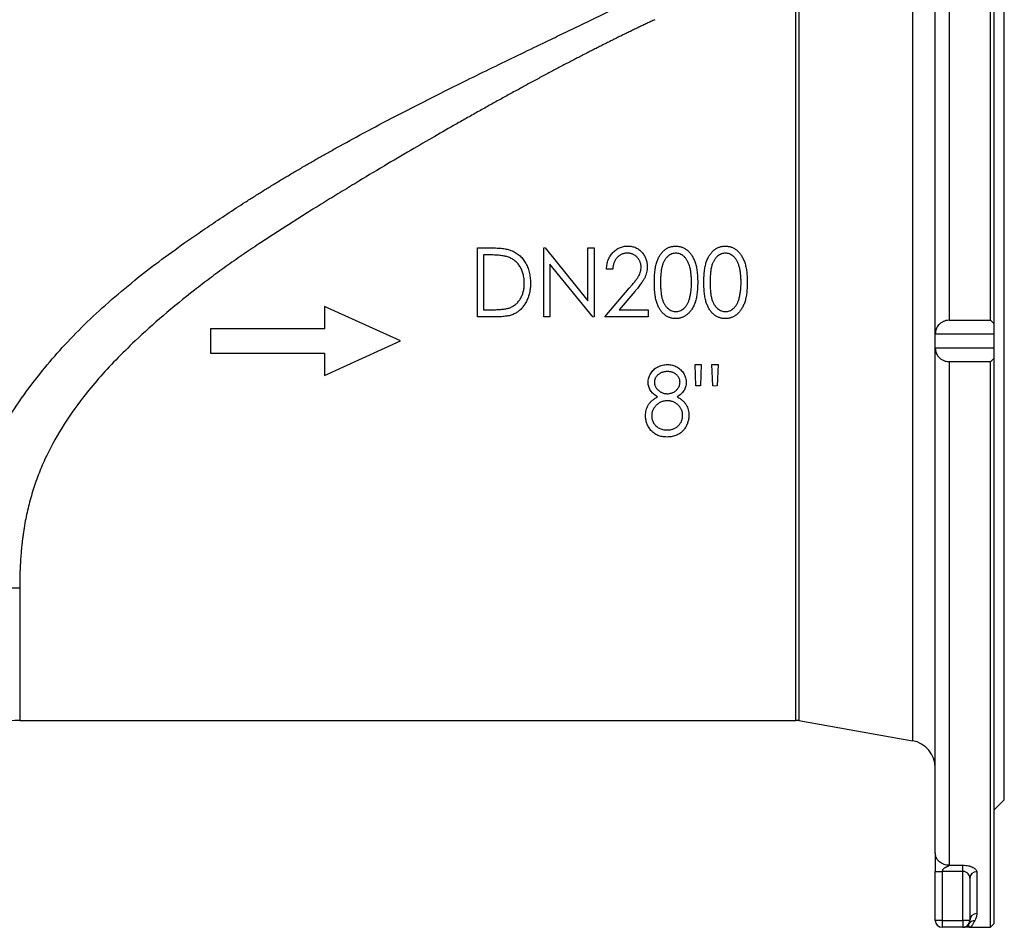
# Model space of a CAD drawing. Header units: millimetres. Extents: x -2057 to -42, y -528 to 953.
# Tile 13 of 22: x -742 to -456, y -59 to 205. Entities that reach past the tile are written whole.
import ezdxf

# ---------------------------------------------------------------- set-up
doc = ezdxf.new("R2010")
doc.units = ezdxf.units.MM

msp = doc.modelspace()

# ---------------------------------------------------------------- linework, layer by layer
at = {"color": 0, "linetype": 'Continuous', "lineweight": 25}
for p, q in [((-472.37, 281.36), (-472.37, 117.36)), ((-460.37, 117.36), (-460.37, 281.36)), ((-459.37, 280.36), (-459.37, 116.39)), ((-476.37, 113.45), (-476.37, 277.36)), ((-456.37, 111.36), (-456.37, 244.36)), ((-482.99, 227.25), (-482.99, -4.53)), ((-516.81, 1.36), (-516.81, 218.6)), ((-515.94, 218.67), (-515.94, 1.28)), ((-609.07, 118.36), (-609.07, 138.36)), ((-609.07, 138.36), (-605.28, 138.36)), ((-589.84, 118.36), (-589.84, 138.36)), ((-589.46, 138.36), (-577.02, 123)), ((-577.02, 123), (-577.02, 138.36)), ((-577.02, 138.36), (-575.22, 138.36)), ((-575.22, 138.36), (-575.22, 118.36)), ((-605.98, 136.31), (-607.27, 136.31)), ((-607.27, 136.31), (-607.27, 120.41)), ((-575.63, 118.36), (-588.04, 133.68)), ((-588.04, 133.68), (-588.04, 118.36)), ((-569.84, 132.21), (-571.63, 132.21)), ((-572.14, 118.36), (-565.08, 126.64)), ((-563.47, 125.68), (-567.97, 120.41)), ((-631.37, 111.36), (-653.37, 121.36)), ((-653.37, 121.36), (-653.37, 114.86)), ((-607.27, 120.41), (-605.16, 120.41)), ((-567.97, 120.41), (-559.58, 120.41)), ((-559.58, 120.41), (-559.58, 118.36)), ((-603.26, 118.36), (-609.07, 118.36)), ((-588.04, 118.36), (-589.84, 118.36)), ((-559.58, 118.36), (-572.14, 118.36)), ((-472.37, 117.36), (-460.37, 117.36)), ((-686.37, 114.86), (-686.37, 107.86)), ((-653.37, 114.86), (-686.37, 114.86)), ((-459.37, 116.39), (-459.37, 113.48)), ((-653.37, 101.36), (-631.37, 111.36)), ((-476.37, 113.48), (-459.37, 113.48)), ((-476.37, 109.27), (-476.37, 113.45)), ((-459.37, 113.48), (-459.37, 109.24)), ((-456.37, -21.64), (-456.37, 111.36)), ((-476.37, -37.08), (-476.37, 109.27)), ((-459.37, 109.24), (-476.37, 109.24)), ((-459.37, 109.24), (-459.37, 106.33)), ((-686.37, 107.86), (-653.37, 107.86)), ((-653.37, 107.86), (-653.37, 101.36)), ((-459.37, 106.33), (-459.37, -57.64)), ((-545.99, 104.54), (-544.2, 104.54)), ((-545.72, 98.39), (-545.99, 104.54)), ((-544.2, 104.54), (-544.46, 98.39)), ((-541.12, 104.54), (-539.32, 104.54)), ((-540.85, 98.39), (-541.12, 104.54)), ((-539.32, 104.54), (-539.6, 98.39)), ((-472.37, 105.36), (-472.37, -40.65)), ((-460.37, 105.36), (-472.37, 105.36)), ((-460.37, -58.64), (-460.37, 105.36)), ((-544.46, 98.39), (-545.72, 98.39)), ((-741.7, 39.73), (-741.7, 1.36)), ((-741.7, 1.36), (-516.81, 1.36)), ((-515.94, 1.28), (-482.99, -4.53)), ((-459.37, -24.64), (-456.37, -21.64)), ((-476.37, -56.64), (-476.37, -42.44)), ((-468.37, -42.44), (-474.37, -42.44)), ((-474.37, -42.44), (-474.37, -56.64)), ((-472.37, -40.65), (-468.37, -40.65)), ((-468.37, -42.44), (-468.37, -40.65)), ((-468.37, -56.64), (-468.37, -42.44)), ((-464.37, -42.57), (-464.37, -54.69)), ((-466.37, -44.38), (-466.37, -56.64)), ((-474.37, -56.64), (-476.37, -56.64)), ((-474.37, -56.64), (-468.37, -56.64)), ((-474.37, -56.64), (-474.37, -58.64)), ((-468.37, -56.64), (-468.37, -58.64)), ((-466.37, -56.64), (-468.37, -56.64)), ((-468.37, -58.64), (-474.37, -58.64)), ((-466.37, -58.64), (-460.37, -58.64)), ((-460.37, -58.64), (-459.37, -57.64))]:
    msp.add_line(p, q, dxfattribs=at)
at = {"color": 0, "linetype": 'Continuous', "lineweight": 18}
for p, q in [((-589.84, 138.36), (-589.46, 138.36)), ((-575.22, 118.36), (-575.63, 118.36)), ((-539.6, 98.39), (-540.85, 98.39))]:
    msp.add_line(p, q, dxfattribs=at)
at = {"color": 0, "linetype": 'Continuous', "lineweight": 25}
for centre, radius, start, end in [((-741.7, -38.64), 40, 90, 123.0716), ((-516.81, -3.64), 5, 80, 90), ((-484.37, -12.41), 8, 0, 80), ((-464.46, -44.48), 1.91, 87.3008, 177.0187), ((-474.37, -56.64), 2, 180, 270), ((-468.37, -56.64), 2, 270, 0), ((-464.96, -58.65), 1.96, 89.0143, 149.4398), ((-464.4, -56.66), 1.98, 89.3339, 179.318), ((-468.37, -56.64), 2, 270.5557, 326.8159)]:
    msp.add_arc(centre, radius, start, end, dxfattribs=at)
for points, knots in [([(-763.52, 35.51), (-763.49, 35.77), (-763.42, 36.3), (-763.32, 37.1), (-763.2, 37.91), (-763.08, 38.71), (-762.96, 39.52), (-762.83, 40.33), (-762.7, 41.15), (-762.56, 41.97), (-762.42, 42.79), (-762.27, 43.62), (-762.11, 44.44), (-761.95, 45.27), (-761.78, 46.11), (-761.61, 46.94), (-761.43, 47.78), (-761.24, 48.62), (-761.05, 49.47), (-760.85, 50.31), (-760.65, 51.16), (-760.15, 53.19), (-759.29, 56.4), (-757.96, 60.81), (-756.45, 65.23), (-754.23, 71.03), (-751.03, 78.19), (-746.49, 86.62), (-741.2, 94.86), (-735.45, 102.5), (-729.34, 109.58), (-722.94, 116.18), (-715.93, 122.69), (-708.7, 128.77), (-701.28, 134.51), (-694.87, 139.16), (-689.14, 143.13), (-684.18, 146.48), (-679.87, 149.33), (-676.34, 151.62), (-673.7, 153.29), (-671.05, 154.96), (-668.36, 156.62), (-665.65, 158.26), (-662.91, 159.89), (-660.15, 161.52), (-657.37, 163.14), (-654.56, 164.74), (-651.72, 166.34), (-644.85, 170.17), (-633.82, 176.08), (-621.25, 182.47), (-611.21, 187.44), (-603.74, 191.1), (-596.35, 194.67), (-590.65, 197.42), (-586.57, 199.39), (-584.08, 200.59), (-581.62, 201.78), (-579.19, 202.95), (-576.79, 204.11), (-574.41, 205.26), (-572.07, 206.41), (-569.75, 207.54), (-567.47, 208.65), (-565.22, 209.76), (-563, 210.86), (-561.54, 211.59), (-560.81, 211.95)], [0, 0, 0, 0, 0.003358, 0.006712, 0.010061, 0.013407, 0.016748, 0.020086, 0.023421, 0.026753, 0.030083, 0.03341, 0.036735, 0.040058, 0.04338, 0.046701, 0.05002, 0.053339, 0.056658, 0.059976, 0.063295, 0.066614, 0.083672, 0.100603, 0.11745, 0.134251, 0.166995, 0.199836, 0.233079, 0.267021, 0.296764, 0.327644, 0.359801, 0.39336, 0.423216, 0.455011, 0.47389, 0.494256, 0.516115, 0.526712, 0.53738, 0.54812, 0.558933, 0.569821, 0.580785, 0.591826, 0.602945, 0.614143, 0.625422, 0.636782, 0.696177, 0.756623, 0.786956, 0.817212, 0.847409, 0.877562, 0.888086, 0.898549, 0.908951, 0.919295, 0.92958, 0.939807, 0.949977, 0.960091, 0.970149, 0.980153, 0.990103, 1, 1, 1, 1]), ([(-557.61, 204.52), (-557.99, 204.34), (-558.76, 203.98), (-559.93, 203.43), (-561.11, 202.87), (-562.3, 202.31), (-563.51, 201.73), (-564.73, 201.14), (-565.97, 200.54), (-567.22, 199.93), (-568.48, 199.31), (-569.76, 198.67), (-571.05, 198.03), (-572.35, 197.38), (-573.67, 196.72), (-575, 196.04), (-576.35, 195.36), (-577.7, 194.66), (-579.08, 193.96), (-580.46, 193.24), (-581.86, 192.51), (-583.28, 191.77), (-584.7, 191.02), (-586.15, 190.26), (-587.6, 189.49), (-589.07, 188.71), (-590.55, 187.91), (-592.05, 187.11), (-593.56, 186.29), (-595.08, 185.47), (-596.62, 184.63), (-598.17, 183.78), (-599.73, 182.92), (-601.31, 182.05), (-602.9, 181.17), (-604.51, 180.27), (-606.13, 179.37), (-607.76, 178.45), (-609.41, 177.53), (-611.07, 176.59), (-612.74, 175.64), (-615.91, 173.84), (-620.81, 171.04), (-627.69, 167.05), (-635.31, 162.57), (-642.24, 158.42), (-648.25, 154.77), (-653.09, 151.8), (-657.53, 149.05), (-661.56, 146.52), (-665.17, 144.21), (-668.78, 141.88), (-671.99, 139.77), (-674.81, 137.9), (-677.21, 136.26), (-679.59, 134.6), (-681.94, 132.93), (-684.25, 131.25), (-686.53, 129.56), (-688.79, 127.85), (-693.38, 124.3), (-699.97, 118.92), (-707.57, 112.12), (-713.77, 106), (-718.76, 100.59), (-724.16, 94.09), (-729.61, 86.34), (-733.79, 78.62), (-736.39, 72.41), (-738.02, 67.66), (-739.34, 62.81), (-740.09, 59.15), (-740.5, 56.68), (-740.69, 55.39), (-740.87, 54.07), (-741.03, 52.73), (-741.17, 51.37), (-741.29, 49.98), (-741.4, 48.56), (-741.49, 47.13), (-741.57, 45.68), (-741.63, 44.21), (-741.67, 42.72), (-741.69, 41.22), (-741.7, 40.23), (-741.7, 39.73)], [0, 0, 0, 0, 0.005555, 0.011158, 0.01681, 0.02251, 0.028258, 0.034054, 0.0399, 0.045793, 0.051736, 0.057727, 0.063767, 0.069855, 0.075993, 0.08218, 0.088415, 0.0947, 0.101034, 0.107417, 0.113849, 0.12033, 0.126861, 0.133441, 0.140071, 0.146749, 0.153478, 0.160256, 0.167083, 0.173961, 0.180888, 0.187864, 0.19489, 0.201967, 0.209092, 0.216268, 0.223494, 0.230769, 0.238095, 0.24547, 0.252896, 0.260372, 0.287527, 0.317777, 0.351121, 0.38756, 0.408641, 0.429735, 0.450842, 0.466677, 0.482497, 0.498302, 0.514092, 0.524842, 0.535517, 0.546118, 0.556646, 0.567101, 0.577485, 0.587798, 0.598041, 0.641037, 0.680652, 0.709134, 0.735872, 0.760937, 0.801599, 0.839953, 0.8591, 0.878599, 0.898539, 0.919, 0.924301, 0.929754, 0.935359, 0.941118, 0.947032, 0.9531, 0.959326, 0.965708, 0.972248, 0.978947, 0.985804, 0.992822, 1, 1, 1, 1]), ([(-605.28, 138.36), (-604.95, 138.36), (-604.32, 138.35), (-603.4, 138.32), (-602.55, 138.27), (-601.77, 138.19), (-601.06, 138.09), (-600.42, 137.96), (-599.85, 137.82), (-599.5, 137.7), (-599.33, 137.64)], [0, 0, 0, 0, 0.1643442, 0.3167935, 0.4581469, 0.5885633, 0.7074923, 0.8152688, 0.9128975, 1, 1, 1, 1]), ([(-599.33, 137.64), (-599.11, 137.55), (-598.68, 137.37), (-598.07, 137.05), (-597.5, 136.67), (-596.95, 136.26), (-596.46, 135.78), (-595.99, 135.27), (-595.56, 134.71), (-595.17, 134.11), (-594.82, 133.46), (-594.51, 132.79), (-594.26, 132.08), (-594.04, 131.35), (-593.89, 130.58), (-593.76, 129.78), (-593.7, 128.95), (-593.69, 128.39), (-593.68, 128.11)], [0, 0, 0, 0, 0.059398, 0.117804, 0.175649, 0.233437, 0.291249, 0.349576, 0.409329, 0.470372, 0.532591, 0.595119, 0.658625, 0.723231, 0.789405, 0.857649, 0.927742, 1, 1, 1, 1]), ([(-571.63, 132.21), (-571.62, 132.44), (-571.6, 132.91), (-571.5, 133.59), (-571.35, 134.24), (-571.15, 134.86), (-570.9, 135.45), (-570.59, 136), (-570.23, 136.52), (-569.82, 137), (-569.38, 137.44), (-568.9, 137.83), (-568.4, 138.15), (-567.87, 138.41), (-567.32, 138.62), (-566.74, 138.77), (-566.13, 138.86), (-565.72, 138.87), (-565.51, 138.87)], [0, 0, 0, 0, 0.070894, 0.1392, 0.20487, 0.269234, 0.332081, 0.394901, 0.457202, 0.520113, 0.582517, 0.642738, 0.701734, 0.760045, 0.818157, 0.87726, 0.937527, 1, 1, 1, 1]), ([(-565.51, 138.87), (-565.3, 138.87), (-564.9, 138.86), (-564.31, 138.77), (-563.74, 138.64), (-563.21, 138.44), (-562.71, 138.19), (-562.24, 137.88), (-561.8, 137.51), (-561.4, 137.1), (-561.03, 136.65), (-560.71, 136.17), (-560.44, 135.68), (-560.22, 135.16), (-560.05, 134.62), (-559.92, 134.06), (-559.85, 133.49), (-559.84, 133.09), (-559.84, 132.89)], [0, 0, 0, 0, 0.067106, 0.131744, 0.194458, 0.255749, 0.316097, 0.376704, 0.438236, 0.501646, 0.565077, 0.627495, 0.688465, 0.749509, 0.810355, 0.872348, 0.935088, 1, 1, 1, 1]), ([(-557.78, 128.35), (-557.78, 128.67), (-557.78, 129.29), (-557.74, 130.2), (-557.69, 131.05), (-557.59, 131.85), (-557.49, 132.59), (-557.35, 133.27), (-557.2, 133.9), (-557.01, 134.47), (-556.81, 135), (-556.58, 135.49), (-556.33, 135.95), (-556.07, 136.38), (-555.78, 136.77), (-555.48, 137.14), (-555.15, 137.46), (-554.8, 137.76), (-554.44, 138.02), (-554.07, 138.25), (-553.68, 138.44), (-553.28, 138.6), (-552.88, 138.72), (-552.46, 138.81), (-552.04, 138.86), (-551.75, 138.87), (-551.6, 138.87)], [0, 0, 0, 0, 0.070424, 0.136787, 0.199438, 0.25789, 0.312455, 0.363323, 0.410503, 0.454299, 0.495546, 0.535322, 0.573258, 0.610145, 0.645825, 0.680387, 0.714206, 0.747495, 0.780307, 0.812311, 0.843541, 0.874761, 0.90576, 0.936663, 0.967997, 1, 1, 1, 1]), ([(-551.6, 138.87), (-551.46, 138.87), (-551.16, 138.86), (-550.73, 138.81), (-550.31, 138.72), (-549.89, 138.6), (-549.49, 138.44), (-549.1, 138.25), (-548.72, 138.02), (-548.36, 137.75), (-548, 137.46), (-547.67, 137.12), (-547.35, 136.75), (-547.05, 136.35), (-546.78, 135.91), (-546.52, 135.43), (-546.28, 134.92), (-546.06, 134.37), (-545.86, 133.79), (-545.69, 133.15), (-545.54, 132.47), (-545.43, 131.74), (-545.33, 130.96), (-545.27, 130.13), (-545.23, 129.26), (-545.22, 128.66), (-545.22, 128.35)], [0, 0, 0, 0, 0.032088, 0.063799, 0.095073, 0.12643, 0.157721, 0.189271, 0.221318, 0.254325, 0.287843, 0.322474, 0.357635, 0.393901, 0.43191, 0.471043, 0.51199, 0.554756, 0.59965, 0.647386, 0.698104, 0.751829, 0.80878, 0.869327, 0.932945, 1, 1, 1, 1]), ([(-543.43, 128.35), (-543.42, 128.67), (-543.42, 129.29), (-543.38, 130.2), (-543.33, 131.05), (-543.24, 131.85), (-543.13, 132.59), (-542.99, 133.27), (-542.84, 133.9), (-542.65, 134.47), (-542.45, 135), (-542.22, 135.49), (-541.97, 135.95), (-541.71, 136.38), (-541.42, 136.77), (-541.12, 137.14), (-540.79, 137.46), (-540.44, 137.76), (-540.08, 138.02), (-539.71, 138.25), (-539.32, 138.44), (-538.93, 138.6), (-538.52, 138.72), (-538.1, 138.81), (-537.68, 138.86), (-537.39, 138.87), (-537.24, 138.87)], [0, 0, 0, 0, 0.0704237, 0.1367867, 0.1994375, 0.25789, 0.3124554, 0.3633228, 0.4105033, 0.4542989, 0.4955456, 0.5353217, 0.5732578, 0.6101446, 0.6458249, 0.6803874, 0.7142059, 0.7474945, 0.7803065, 0.812311, 0.8435408, 0.8747609, 0.9057597, 0.9366625, 0.9679969, 1, 1, 1, 1]), ([(-537.24, 138.87), (-537.1, 138.87), (-536.8, 138.86), (-536.37, 138.81), (-535.95, 138.72), (-535.54, 138.6), (-535.13, 138.44), (-534.74, 138.25), (-534.36, 138.02), (-534, 137.75), (-533.64, 137.46), (-533.31, 137.12), (-532.99, 136.75), (-532.7, 136.35), (-532.42, 135.91), (-532.16, 135.43), (-531.92, 134.92), (-531.7, 134.37), (-531.5, 133.79), (-531.33, 133.15), (-531.18, 132.47), (-531.07, 131.74), (-530.98, 130.96), (-530.91, 130.13), (-530.87, 129.26), (-530.86, 128.66), (-530.86, 128.35)], [0, 0, 0, 0, 0.032088, 0.063799, 0.095073, 0.12643, 0.157721, 0.189271, 0.221318, 0.254325, 0.287843, 0.322474, 0.357635, 0.393901, 0.43191, 0.471043, 0.51199, 0.554756, 0.59965, 0.647386, 0.698104, 0.751829, 0.80878, 0.869327, 0.932945, 1, 1, 1, 1]), ([(-600.33, 135.75), (-600.48, 135.79), (-600.81, 135.89), (-601.34, 136), (-601.95, 136.1), (-602.62, 136.17), (-603.36, 136.23), (-604.17, 136.28), (-605.05, 136.31), (-605.66, 136.31), (-605.98, 136.31)], [0, 0, 0, 0, 0.084774, 0.180312, 0.28709, 0.406015, 0.536482, 0.678682, 0.833402, 1, 1, 1, 1]), ([(-595.48, 128.11), (-595.48, 128.34), (-595.49, 128.8), (-595.55, 129.48), (-595.65, 130.13), (-595.79, 130.75), (-595.97, 131.35), (-596.19, 131.92), (-596.45, 132.46), (-596.75, 132.98), (-597.09, 133.46), (-597.45, 133.91), (-597.86, 134.32), (-598.28, 134.69), (-598.75, 135.01), (-599.24, 135.3), (-599.77, 135.55), (-600.14, 135.68), (-600.33, 135.75)], [0, 0, 0, 0, 0.072235, 0.141829, 0.209054, 0.274618, 0.338839, 0.40167, 0.463864, 0.525432, 0.586208, 0.645431, 0.704074, 0.762298, 0.820336, 0.879142, 0.938766, 1, 1, 1, 1]), ([(-565.6, 136.82), (-565.74, 136.82), (-566.02, 136.81), (-566.43, 136.75), (-566.83, 136.66), (-567.2, 136.52), (-567.56, 136.36), (-567.9, 136.14), (-568.22, 135.9), (-568.52, 135.61), (-568.8, 135.3), (-569.04, 134.94), (-569.25, 134.56), (-569.43, 134.15), (-569.59, 133.71), (-569.7, 133.23), (-569.79, 132.73), (-569.82, 132.38), (-569.84, 132.21)], [0, 0, 0, 0, 0.0615354, 0.1206807, 0.1786425, 0.235332, 0.291867, 0.3486204, 0.4067641, 0.4660933, 0.5263497, 0.5870617, 0.649555, 0.7136001, 0.7804562, 0.8502608, 0.9231733, 1, 1, 1, 1]), ([(-561.63, 132.77), (-561.63, 132.9), (-561.64, 133.17), (-561.7, 133.57), (-561.78, 133.95), (-561.92, 134.31), (-562.07, 134.66), (-562.27, 135), (-562.51, 135.32), (-562.78, 135.63), (-563.07, 135.91), (-563.38, 136.15), (-563.71, 136.36), (-564.06, 136.53), (-564.42, 136.66), (-564.8, 136.75), (-565.19, 136.81), (-565.46, 136.82), (-565.6, 136.82)], [0, 0, 0, 0, 0.064826, 0.127694, 0.189002, 0.250262, 0.311649, 0.372859, 0.435986, 0.500806, 0.565495, 0.628378, 0.689165, 0.749946, 0.810822, 0.872278, 0.935146, 1, 1, 1, 1]), ([(-551.55, 136.82), (-551.75, 136.81), (-552.15, 136.79), (-552.74, 136.62), (-553.3, 136.33), (-553.74, 136.02), (-554.08, 135.72), (-554.33, 135.46), (-554.55, 135.18), (-554.76, 134.87), (-554.96, 134.53), (-555.14, 134.17), (-555.29, 133.79), (-555.45, 133.37), (-555.57, 132.92), (-555.68, 132.42), (-555.78, 131.86), (-555.85, 131.26), (-555.92, 130.61), (-555.96, 129.9), (-555.99, 129.15), (-555.99, 128.63), (-555.99, 128.36)], [0, 0, 0, 0, 0.056424, 0.112772, 0.17128, 0.233517, 0.26583, 0.299164, 0.333257, 0.368288, 0.404627, 0.442565, 0.481775, 0.523039, 0.566955, 0.615251, 0.66769, 0.72507, 0.78682, 0.852908, 0.924214, 1, 1, 1, 1]), ([(-547.02, 128.36), (-547.02, 128.6), (-547.02, 129.07), (-547.05, 129.76), (-547.09, 130.41), (-547.16, 131.03), (-547.25, 131.62), (-547.35, 132.18), (-547.47, 132.7), (-547.61, 133.19), (-547.77, 133.64), (-547.95, 134.07), (-548.13, 134.46), (-548.33, 134.82), (-548.55, 135.15), (-548.78, 135.45), (-549.03, 135.72), (-549.37, 136.02), (-549.82, 136.33), (-550.37, 136.62), (-550.96, 136.79), (-551.35, 136.81), (-551.55, 136.82)], [0, 0, 0, 0, 0.067912, 0.132856, 0.194517, 0.253343, 0.309365, 0.362343, 0.412763, 0.460646, 0.506225, 0.549031, 0.590035, 0.628877, 0.665919, 0.70139, 0.735296, 0.768161, 0.830439, 0.888647, 0.944666, 1, 1, 1, 1]), ([(-537.19, 136.82), (-537.39, 136.81), (-537.79, 136.79), (-538.38, 136.62), (-538.94, 136.33), (-539.38, 136.02), (-539.72, 135.72), (-539.97, 135.46), (-540.19, 135.18), (-540.4, 134.87), (-540.6, 134.53), (-540.78, 134.17), (-540.94, 133.79), (-541.09, 133.37), (-541.21, 132.92), (-541.33, 132.42), (-541.42, 131.86), (-541.49, 131.26), (-541.56, 130.61), (-541.6, 129.9), (-541.63, 129.15), (-541.63, 128.63), (-541.63, 128.36)], [0, 0, 0, 0, 0.056424, 0.112772, 0.17128, 0.233517, 0.26583, 0.299164, 0.333257, 0.368288, 0.404627, 0.442565, 0.481775, 0.523039, 0.566955, 0.615251, 0.66769, 0.72507, 0.78682, 0.852908, 0.924214, 1, 1, 1, 1]), ([(-532.66, 128.36), (-532.66, 128.6), (-532.66, 129.07), (-532.69, 129.76), (-532.74, 130.41), (-532.81, 131.03), (-532.89, 131.62), (-532.99, 132.18), (-533.12, 132.7), (-533.25, 133.19), (-533.42, 133.64), (-533.59, 134.07), (-533.78, 134.46), (-533.98, 134.82), (-534.19, 135.15), (-534.42, 135.45), (-534.67, 135.72), (-535.01, 136.02), (-535.46, 136.33), (-536.02, 136.62), (-536.6, 136.79), (-536.99, 136.81), (-537.19, 136.82)], [0, 0, 0, 0, 0.067912, 0.132856, 0.194517, 0.253343, 0.309365, 0.362343, 0.412763, 0.460646, 0.506225, 0.549031, 0.590035, 0.628877, 0.665919, 0.70139, 0.735296, 0.768161, 0.830439, 0.888647, 0.944666, 1, 1, 1, 1]), ([(-565.08, 126.64), (-564.91, 126.83), (-564.58, 127.21), (-564.11, 127.77), (-563.69, 128.28), (-563.31, 128.75), (-562.99, 129.19), (-562.7, 129.58), (-562.47, 129.94), (-562.23, 130.35), (-561.98, 130.86), (-561.78, 131.48), (-561.65, 132.12), (-561.64, 132.55), (-561.63, 132.77)], [0, 0, 0, 0, 0.108913, 0.209615, 0.301765, 0.385391, 0.460979, 0.528012, 0.587141, 0.638024, 0.730395, 0.82069, 0.909658, 1, 1, 1, 1]), ([(-559.84, 132.89), (-559.85, 132.62), (-559.87, 132.06), (-560, 131.25), (-560.24, 130.46), (-560.52, 129.82), (-560.8, 129.31), (-561.04, 128.88), (-561.34, 128.43), (-561.68, 127.94), (-562.07, 127.43), (-562.49, 126.87), (-562.96, 126.29), (-563.29, 125.89), (-563.47, 125.68)], [0, 0, 0, 0, 0.10151, 0.200837, 0.299625, 0.399332, 0.452699, 0.511826, 0.577323, 0.649147, 0.727119, 0.811496, 0.9029, 1, 1, 1, 1]), ([(-593.68, 128.11), (-593.69, 127.86), (-593.7, 127.37), (-593.74, 126.65), (-593.85, 125.96), (-593.97, 125.29), (-594.14, 124.64), (-594.34, 124), (-594.59, 123.4), (-594.86, 122.82), (-595.17, 122.27), (-595.5, 121.75), (-595.85, 121.27), (-596.22, 120.83), (-596.62, 120.43), (-597.04, 120.06), (-597.48, 119.73), (-597.95, 119.44), (-598.45, 119.18), (-599, 118.96), (-599.59, 118.77), (-600.23, 118.62), (-600.92, 118.5), (-601.66, 118.42), (-602.44, 118.37), (-602.98, 118.36), (-603.26, 118.36)], [0, 0, 0, 0, 0.047591, 0.093744, 0.138658, 0.182637, 0.225674, 0.268046, 0.309925, 0.35122, 0.391858, 0.430949, 0.469216, 0.506063, 0.542432, 0.578163, 0.613445, 0.648473, 0.684358, 0.722083, 0.761938, 0.803977, 0.848876, 0.896245, 0.946758, 1, 1, 1, 1]), ([(-599.9, 120.92), (-599.73, 120.98), (-599.4, 121.11), (-598.92, 121.34), (-598.48, 121.62), (-598.05, 121.92), (-597.66, 122.27), (-597.3, 122.65), (-596.96, 123.07), (-596.65, 123.52), (-596.38, 124), (-596.14, 124.51), (-595.93, 125.05), (-595.77, 125.61), (-595.63, 126.2), (-595.54, 126.81), (-595.49, 127.45), (-595.48, 127.89), (-595.48, 128.11)], [0, 0, 0, 0, 0.059658, 0.118319, 0.176002, 0.23344, 0.290884, 0.349178, 0.408074, 0.468667, 0.53039, 0.592632, 0.655752, 0.720395, 0.787156, 0.855716, 0.926408, 1, 1, 1, 1]), ([(-551.6, 117.85), (-551.75, 117.85), (-552.04, 117.85), (-552.46, 117.91), (-552.88, 118), (-553.28, 118.12), (-553.68, 118.27), (-554.06, 118.46), (-554.43, 118.69), (-554.79, 118.94), (-555.13, 119.24), (-555.46, 119.56), (-555.76, 119.93), (-556.04, 120.32), (-556.32, 120.75), (-556.56, 121.21), (-556.79, 121.71), (-557, 122.24), (-557.19, 122.82), (-557.35, 123.45), (-557.49, 124.14), (-557.59, 124.87), (-557.68, 125.67), (-557.74, 126.51), (-557.78, 127.42), (-557.78, 128.03), (-557.78, 128.35)], [0, 0, 0, 0, 0.032048, 0.063426, 0.094371, 0.125047, 0.15593, 0.187203, 0.218848, 0.251296, 0.28444, 0.318097, 0.352707, 0.388502, 0.425347, 0.463734, 0.503832, 0.545517, 0.589653, 0.637329, 0.688555, 0.743196, 0.801438, 0.863904, 0.930066, 1, 1, 1, 1]), ([(-555.99, 128.36), (-555.99, 128.09), (-555.99, 127.57), (-555.96, 126.82), (-555.92, 126.12), (-555.86, 125.47), (-555.78, 124.86), (-555.69, 124.31), (-555.58, 123.81), (-555.45, 123.36), (-555.3, 122.94), (-555.14, 122.55), (-554.96, 122.19), (-554.76, 121.86), (-554.56, 121.55), (-554.33, 121.26), (-554.08, 121.01), (-553.74, 120.7), (-553.3, 120.38), (-552.73, 120.11), (-552.14, 119.93), (-551.75, 119.91), (-551.55, 119.9)], [0, 0, 0, 0, 0.075418, 0.146357, 0.212828, 0.274175, 0.331237, 0.38399, 0.432292, 0.476214, 0.517357, 0.556719, 0.594494, 0.630838, 0.665873, 0.700205, 0.733543, 0.766392, 0.829163, 0.88785, 0.943944, 1, 1, 1, 1]), ([(-545.22, 128.35), (-545.22, 128.05), (-545.23, 127.45), (-545.27, 126.58), (-545.33, 125.76), (-545.42, 124.98), (-545.54, 124.25), (-545.68, 123.57), (-545.85, 122.94), (-546.05, 122.36), (-546.26, 121.81), (-546.5, 121.31), (-546.76, 120.83), (-547.03, 120.39), (-547.33, 119.99), (-547.65, 119.62), (-547.99, 119.28), (-548.34, 118.98), (-548.72, 118.71), (-549.1, 118.48), (-549.49, 118.29), (-549.89, 118.13), (-550.3, 118), (-550.73, 117.91), (-551.16, 117.85), (-551.46, 117.85), (-551.6, 117.85)], [0, 0, 0, 0, 0.0668338, 0.1302272, 0.1905243, 0.2472452, 0.3007393, 0.3511644, 0.3988741, 0.4435396, 0.4859709, 0.5265725, 0.5658867, 0.6037802, 0.6403191, 0.6757071, 0.7103742, 0.744339, 0.7776186, 0.8101005, 0.8416839, 0.8731144, 0.9045044, 0.9360971, 0.967878, 1, 1, 1, 1]), ([(-547.69, 123.33), (-547.64, 123.51), (-547.52, 123.87), (-547.39, 124.44), (-547.28, 125.02), (-547.18, 125.64), (-547.11, 126.28), (-547.06, 126.95), (-547.02, 127.65), (-547.02, 128.12), (-547.02, 128.36)], [0, 0, 0, 0, 0.109996, 0.223317, 0.341172, 0.462989, 0.589634, 0.721389, 0.858397, 1, 1, 1, 1]), ([(-537.24, 117.85), (-537.39, 117.85), (-537.68, 117.85), (-538.1, 117.91), (-538.52, 118), (-538.92, 118.12), (-539.32, 118.27), (-539.7, 118.46), (-540.07, 118.69), (-540.43, 118.94), (-540.77, 119.24), (-541.1, 119.56), (-541.4, 119.93), (-541.69, 120.32), (-541.96, 120.75), (-542.2, 121.21), (-542.43, 121.71), (-542.64, 122.24), (-542.83, 122.82), (-542.99, 123.45), (-543.13, 124.14), (-543.23, 124.87), (-543.32, 125.67), (-543.38, 126.51), (-543.42, 127.42), (-543.42, 128.03), (-543.43, 128.35)], [0, 0, 0, 0, 0.032048, 0.063426, 0.094371, 0.125047, 0.15593, 0.187203, 0.218848, 0.251296, 0.28444, 0.318097, 0.352707, 0.388502, 0.425347, 0.463734, 0.503832, 0.545517, 0.589653, 0.637329, 0.688555, 0.743196, 0.801438, 0.863904, 0.930066, 1, 1, 1, 1]), ([(-541.63, 128.36), (-541.63, 128.09), (-541.63, 127.57), (-541.6, 126.82), (-541.56, 126.12), (-541.5, 125.47), (-541.42, 124.86), (-541.33, 124.31), (-541.22, 123.81), (-541.09, 123.36), (-540.95, 122.94), (-540.78, 122.55), (-540.61, 122.19), (-540.41, 121.86), (-540.2, 121.55), (-539.97, 121.26), (-539.72, 121.01), (-539.38, 120.7), (-538.94, 120.38), (-538.37, 120.11), (-537.78, 119.93), (-537.39, 119.91), (-537.19, 119.9)], [0, 0, 0, 0, 0.075418, 0.146357, 0.212828, 0.274175, 0.331237, 0.38399, 0.432292, 0.476214, 0.517357, 0.556719, 0.594494, 0.630838, 0.665873, 0.700205, 0.733543, 0.766392, 0.829163, 0.88785, 0.943944, 1, 1, 1, 1]), ([(-530.86, 128.35), (-530.86, 128.05), (-530.87, 127.45), (-530.91, 126.58), (-530.97, 125.76), (-531.06, 124.98), (-531.18, 124.25), (-531.32, 123.57), (-531.49, 122.94), (-531.69, 122.36), (-531.9, 121.81), (-532.14, 121.31), (-532.4, 120.83), (-532.68, 120.39), (-532.97, 119.99), (-533.29, 119.62), (-533.63, 119.28), (-533.98, 118.98), (-534.36, 118.71), (-534.74, 118.48), (-535.13, 118.29), (-535.53, 118.13), (-535.95, 118), (-536.37, 117.91), (-536.8, 117.85), (-537.1, 117.85), (-537.24, 117.85)], [0, 0, 0, 0, 0.0668338, 0.1302272, 0.1905243, 0.2472452, 0.3007393, 0.3511644, 0.3988741, 0.4435396, 0.4859709, 0.5265725, 0.5658867, 0.6037802, 0.6403191, 0.6757071, 0.7103742, 0.744339, 0.7776186, 0.8101005, 0.8416839, 0.8731144, 0.9045044, 0.9360971, 0.967878, 1, 1, 1, 1]), ([(-533.33, 123.33), (-533.28, 123.51), (-533.17, 123.87), (-533.03, 124.44), (-532.92, 125.02), (-532.82, 125.64), (-532.75, 126.28), (-532.7, 126.95), (-532.66, 127.65), (-532.66, 128.12), (-532.66, 128.36)], [0, 0, 0, 0, 0.109996, 0.223317, 0.341172, 0.462989, 0.589634, 0.721389, 0.858397, 1, 1, 1, 1]), ([(-551.55, 119.9), (-551.35, 119.91), (-550.95, 119.92), (-550.37, 120.1), (-549.8, 120.37), (-549.36, 120.68), (-549.03, 120.98), (-548.79, 121.24), (-548.56, 121.52), (-548.36, 121.83), (-548.17, 122.17), (-547.99, 122.53), (-547.83, 122.92), (-547.74, 123.19), (-547.69, 123.33)], [0, 0, 0, 0, 0.108235, 0.215888, 0.32724, 0.445099, 0.507119, 0.56958, 0.635018, 0.702257, 0.771282, 0.844429, 0.920358, 1, 1, 1, 1]), ([(-537.19, 119.9), (-536.99, 119.91), (-536.59, 119.92), (-536.01, 120.1), (-535.44, 120.37), (-535, 120.68), (-534.67, 120.98), (-534.43, 121.24), (-534.21, 121.52), (-534, 121.83), (-533.81, 122.17), (-533.63, 122.53), (-533.47, 122.92), (-533.38, 123.19), (-533.33, 123.33)], [0, 0, 0, 0, 0.108235, 0.215888, 0.32724, 0.445099, 0.507119, 0.56958, 0.635018, 0.702257, 0.771282, 0.844429, 0.920358, 1, 1, 1, 1]), ([(-605.16, 120.41), (-604.86, 120.41), (-604.27, 120.41), (-603.43, 120.44), (-602.67, 120.48), (-601.97, 120.53), (-601.35, 120.61), (-600.8, 120.69), (-600.32, 120.79), (-600.03, 120.88), (-599.9, 120.92)], [0, 0, 0, 0, 0.172244, 0.330193, 0.475432, 0.606548, 0.724426, 0.829129, 0.920407, 1, 1, 1, 1]), ([(-472.37, 117.36), (-472.69, 117.36), (-473, 117.32), (-473.45, 117.22), (-473.59, 117.18), (-473.87, 117.08), (-474.01, 117.03), (-474.27, 116.9), (-474.39, 116.83), (-474.63, 116.69), (-474.74, 116.61), (-475.06, 116.37), (-475.25, 116.19), (-475.74, 115.63), (-475.98, 115.22), (-476.29, 114.36), (-476.37, 113.92), (-476.37, 113.48)], [0, 0, 0, 0, 0.125, 0.125, 0.1875, 0.1875, 0.25, 0.25, 0.3125, 0.3125, 0.375, 0.375, 0.5, 0.5, 0.75, 0.75, 1, 1, 1, 1]), ([(-476.37, 109.24), (-476.37, 108.79), (-476.29, 108.36), (-476.06, 107.72), (-475.96, 107.51), (-475.72, 107.1), (-475.58, 106.91), (-475.25, 106.53), (-475.06, 106.35), (-474.64, 106.03), (-474.4, 105.88), (-473.88, 105.63), (-473.6, 105.53), (-473.15, 105.43), (-473, 105.4), (-472.69, 105.37), (-472.53, 105.36), (-472.37, 105.36)], [0, 0, 0, 0, 0.25, 0.25, 0.375, 0.375, 0.5, 0.5, 0.625, 0.625, 0.75, 0.75, 0.875, 0.875, 0.9375, 0.9375, 1, 1, 1, 1]), ([(-559.58, 99.41), (-559.57, 99.62), (-559.55, 100.05), (-559.41, 100.68), (-559.17, 101.31), (-558.85, 101.92), (-558.45, 102.5), (-557.97, 103.02), (-557.42, 103.47), (-556.8, 103.85), (-556.14, 104.16), (-555.44, 104.38), (-554.72, 104.51), (-554.23, 104.53), (-553.98, 104.54)], [0, 0, 0, 0, 0.075898, 0.152361, 0.231582, 0.313764, 0.397876, 0.481065, 0.564927, 0.651306, 0.738407, 0.824672, 0.911311, 1, 1, 1, 1]), ([(-553.98, 104.54), (-553.74, 104.53), (-553.26, 104.51), (-552.55, 104.38), (-551.88, 104.15), (-551.24, 103.84), (-550.64, 103.46), (-550.11, 103.01), (-549.65, 102.49), (-549.26, 101.91), (-548.94, 101.3), (-548.72, 100.67), (-548.58, 100.01), (-548.56, 99.57), (-548.55, 99.35)], [0, 0, 0, 0, 0.087232, 0.172427, 0.257616, 0.343034, 0.4283, 0.511889, 0.594344, 0.678136, 0.76075, 0.84139, 0.92045, 1, 1, 1, 1]), ([(-554.08, 102.49), (-554.21, 102.48), (-554.46, 102.48), (-554.84, 102.44), (-555.2, 102.37), (-555.54, 102.27), (-555.86, 102.13), (-556.17, 101.98), (-556.46, 101.79), (-556.73, 101.57), (-556.98, 101.34), (-557.19, 101.09), (-557.38, 100.83), (-557.53, 100.56), (-557.64, 100.28), (-557.73, 99.99), (-557.78, 99.69), (-557.78, 99.48), (-557.78, 99.38)], [0, 0, 0, 0, 0.072996, 0.142608, 0.210916, 0.276855, 0.341261, 0.405498, 0.469489, 0.534113, 0.597809, 0.65795, 0.716176, 0.773138, 0.829528, 0.885346, 0.941873, 1, 1, 1, 1]), ([(-550.35, 99.42), (-550.35, 99.51), (-550.36, 99.7), (-550.4, 99.98), (-550.48, 100.25), (-550.58, 100.52), (-550.72, 100.78), (-550.89, 101.04), (-551.08, 101.29), (-551.3, 101.53), (-551.55, 101.75), (-551.83, 101.95), (-552.14, 102.12), (-552.48, 102.26), (-552.84, 102.36), (-553.23, 102.44), (-553.64, 102.48), (-553.93, 102.48), (-554.08, 102.49)], [0, 0, 0, 0, 0.052892, 0.104861, 0.156461, 0.209915, 0.264475, 0.320383, 0.378702, 0.440292, 0.502986, 0.565931, 0.631168, 0.69788, 0.767558, 0.840346, 0.91813, 1, 1, 1, 1]), ([(-556.85, 95.17), (-557.07, 95.3), (-557.49, 95.54), (-558.05, 95.99), (-558.52, 96.48), (-558.91, 97.01), (-559.21, 97.58), (-559.42, 98.17), (-559.55, 98.78), (-559.57, 99.2), (-559.58, 99.41)], [0, 0, 0, 0, 0.141592, 0.2760629, 0.4033018, 0.5272993, 0.6476768, 0.7650936, 0.8817781, 1, 1, 1, 1]), ([(-557.78, 99.38), (-557.78, 99.27), (-557.78, 99.07), (-557.72, 98.76), (-557.63, 98.47), (-557.5, 98.18), (-557.34, 97.89), (-557.15, 97.61), (-556.91, 97.35), (-556.65, 97.09), (-556.37, 96.86), (-556.07, 96.65), (-555.75, 96.47), (-555.43, 96.33), (-555.09, 96.22), (-554.74, 96.14), (-554.38, 96.09), (-554.13, 96.08), (-554.01, 96.08)], [0, 0, 0, 0, 0.056616, 0.111922, 0.167884, 0.224708, 0.283151, 0.34408, 0.407772, 0.474921, 0.54286, 0.609016, 0.67358, 0.738498, 0.801995, 0.866705, 0.932523, 1, 1, 1, 1]), ([(-554.01, 96.08), (-553.85, 96.08), (-553.53, 96.09), (-553.06, 96.18), (-552.61, 96.33), (-552.18, 96.53), (-551.77, 96.78), (-551.41, 97.08), (-551.09, 97.42), (-550.83, 97.8), (-550.62, 98.2), (-550.46, 98.6), (-550.37, 99.01), (-550.36, 99.28), (-550.35, 99.42)], [0, 0, 0, 0, 0.087185, 0.173538, 0.259581, 0.347289, 0.434973, 0.520191, 0.604029, 0.688633, 0.772056, 0.850297, 0.925899, 1, 1, 1, 1]), ([(-548.55, 99.35), (-548.56, 99.13), (-548.58, 98.71), (-548.7, 98.09), (-548.91, 97.5), (-549.21, 96.96), (-549.58, 96.45), (-550.05, 95.98), (-550.59, 95.54), (-551, 95.3), (-551.21, 95.17)], [0, 0, 0, 0, 0.124693, 0.244623, 0.362242, 0.480147, 0.600458, 0.725406, 0.858705, 1, 1, 1, 1]), ([(-560.35, 89.69), (-560.34, 89.96), (-560.32, 90.51), (-560.18, 91.3), (-559.93, 92.05), (-559.65, 92.64), (-559.37, 93.09), (-559.12, 93.41), (-558.83, 93.73), (-558.5, 94.04), (-558.14, 94.34), (-557.75, 94.63), (-557.32, 94.91), (-557.01, 95.08), (-556.85, 95.17)], [0, 0, 0, 0, 0.120756, 0.236813, 0.35026, 0.46331, 0.521154, 0.58056, 0.64281, 0.707476, 0.775704, 0.846526, 0.921479, 1, 1, 1, 1]), ([(-551.21, 95.17), (-551.06, 95.08), (-550.76, 94.92), (-550.34, 94.65), (-549.96, 94.36), (-549.6, 94.08), (-549.29, 93.78), (-549.01, 93.48), (-548.76, 93.16), (-548.49, 92.73), (-548.21, 92.16), (-547.96, 91.43), (-547.81, 90.66), (-547.79, 90.12), (-547.78, 89.85)], [0, 0, 0, 0, 0.078045, 0.152615, 0.223262, 0.290956, 0.355325, 0.417626, 0.476908, 0.534534, 0.647521, 0.761304, 0.878255, 1, 1, 1, 1]), ([(-553.97, 94.03), (-554.13, 94.02), (-554.44, 94.02), (-554.9, 93.95), (-555.34, 93.85), (-555.76, 93.71), (-556.16, 93.51), (-556.54, 93.29), (-556.9, 93.01), (-557.24, 92.71), (-557.55, 92.38), (-557.82, 92.03), (-558.04, 91.66), (-558.23, 91.28), (-558.38, 90.89), (-558.48, 90.48), (-558.54, 90.06), (-558.55, 89.77), (-558.55, 89.63)], [0, 0, 0, 0, 0.067596, 0.132929, 0.196397, 0.259393, 0.321589, 0.384465, 0.447689, 0.51278, 0.577452, 0.639772, 0.700413, 0.760058, 0.819311, 0.878362, 0.938641, 1, 1, 1, 1]), ([(-549.58, 89.82), (-549.58, 89.95), (-549.59, 90.22), (-549.65, 90.62), (-549.75, 91), (-549.89, 91.38), (-550.08, 91.74), (-550.3, 92.09), (-550.56, 92.43), (-550.86, 92.75), (-551.19, 93.05), (-551.54, 93.31), (-551.9, 93.53), (-552.28, 93.71), (-552.68, 93.85), (-553.1, 93.95), (-553.53, 94.01), (-553.82, 94.02), (-553.97, 94.03)], [0, 0, 0, 0, 0.0607153, 0.1196582, 0.1786371, 0.2377148, 0.2975386, 0.3590521, 0.4221988, 0.4878296, 0.5538978, 0.6184644, 0.6811729, 0.7436698, 0.8060987, 0.8691137, 0.9339398, 1, 1, 1, 1]), ([(-554.09, 83.51), (-554.34, 83.52), (-554.82, 83.53), (-555.53, 83.62), (-556.18, 83.77), (-556.8, 83.98), (-557.36, 84.25), (-557.88, 84.59), (-558.35, 84.98), (-558.77, 85.43), (-559.14, 85.92), (-559.46, 86.42), (-559.73, 86.94), (-559.96, 87.46), (-560.13, 88), (-560.26, 88.55), (-560.34, 89.12), (-560.34, 89.5), (-560.35, 89.69)], [0, 0, 0, 0, 0.075685, 0.147388, 0.21543, 0.280739, 0.344012, 0.406031, 0.467816, 0.530525, 0.592889, 0.653222, 0.712146, 0.770064, 0.827275, 0.884378, 0.941815, 1, 1, 1, 1]), ([(-558.55, 89.63), (-558.55, 89.45), (-558.53, 89.09), (-558.42, 88.57), (-558.25, 88.06), (-558, 87.57), (-557.7, 87.11), (-557.32, 86.71), (-556.9, 86.36), (-556.42, 86.07), (-555.89, 85.84), (-555.32, 85.69), (-554.71, 85.58), (-554.29, 85.57), (-554.08, 85.56)], [0, 0, 0, 0, 0.079492, 0.157381, 0.236934, 0.317668, 0.399093, 0.479085, 0.559795, 0.642118, 0.726678, 0.813997, 0.904588, 1, 1, 1, 1]), ([(-554.08, 85.56), (-553.91, 85.57), (-553.58, 85.58), (-553.1, 85.64), (-552.65, 85.74), (-552.23, 85.88), (-551.82, 86.05), (-551.46, 86.28), (-551.11, 86.53), (-550.79, 86.83), (-550.51, 87.16), (-550.26, 87.5), (-550.05, 87.85), (-549.88, 88.22), (-549.75, 88.6), (-549.65, 88.99), (-549.59, 89.4), (-549.58, 89.68), (-549.58, 89.82)], [0, 0, 0, 0, 0.07246, 0.141932, 0.208401, 0.273058, 0.335808, 0.397893, 0.459985, 0.52308, 0.585468, 0.646407, 0.705612, 0.763909, 0.821613, 0.880053, 0.939113, 1, 1, 1, 1]), ([(-547.78, 89.85), (-547.79, 89.66), (-547.79, 89.28), (-547.87, 88.72), (-547.97, 88.17), (-548.13, 87.64), (-548.32, 87.13), (-548.57, 86.64), (-548.85, 86.16), (-549.07, 85.86), (-549.18, 85.71)], [0, 0, 0, 0, 0.129553, 0.256356, 0.381025, 0.503667, 0.6269, 0.749143, 0.873737, 1, 1, 1, 1]), ([(-549.18, 85.71), (-549.33, 85.53), (-549.62, 85.19), (-550.12, 84.74), (-550.67, 84.36), (-551.27, 84.05), (-551.91, 83.81), (-552.6, 83.63), (-553.33, 83.54), (-553.83, 83.52), (-554.09, 83.51)], [0, 0, 0, 0, 0.1226415, 0.2426615, 0.3614109, 0.4812437, 0.6033117, 0.7292655, 0.8612207, 1, 1, 1, 1]), ([(-741.7, 39.73), (-745.54, 39.73), (-749.39, 39.36), (-756.77, 37.94), (-760.3, 36.88), (-763.52, 35.51)], [0, 0, 0, 0, 0.5, 0.5, 1, 1, 1, 1]), ([(-472.37, -40.65), (-472.85, -40.65), (-473.35, -40.58), (-474.34, -40.23), (-474.81, -39.96), (-475.59, -39.26), (-475.9, -38.83), (-476.29, -37.95), (-476.37, -37.5), (-476.37, -37.08)], [0, 0, 0, 0, 0.25, 0.25, 0.5, 0.5, 0.75, 0.75, 1, 1, 1, 1]), ([(-476.37, -37.08), (-476.37, -37.43), (-476.37, -37.86), (-476.37, -38.7), (-476.37, -39.13), (-476.37, -40.46), (-476.37, -41.37), (-476.37, -42.44)], [0, 0, 0, 0, 0.25, 0.25, 0.5, 0.5, 1, 1, 1, 1]), ([(-476.37, -42.44), (-476.37, -42.44), (-476.33, -42.44), (-476.14, -42.44), (-475.98, -42.44), (-475.59, -42.44), (-475.36, -42.44), (-474.86, -42.44), (-474.61, -42.44), (-474.37, -42.44)], [0, 0, 0, 0, 0.25, 0.25, 0.5, 0.5, 0.75, 0.75, 1, 1, 1, 1]), ([(-472.37, -40.65), (-472.38, -40.67), (-472.38, -40.69), (-472.39, -40.73), (-472.42, -40.77), (-472.45, -40.81), (-472.5, -40.85), (-472.55, -40.9), (-472.61, -40.94), (-472.69, -40.98), (-472.79, -41.03), (-472.93, -41.09), (-473.13, -41.18), (-473.38, -41.3), (-473.64, -41.43), (-473.87, -41.58), (-474.06, -41.74), (-474.2, -41.9), (-474.3, -42.07), (-474.36, -42.25), (-474.37, -42.38), (-474.37, -42.44)], [0, 0, 0, 0, 0.025576, 0.050749, 0.075926, 0.101514, 0.1279, 0.155441, 0.184446, 0.215184, 0.247029, 0.300536, 0.375753, 0.472694, 0.576631, 0.668002, 0.747597, 0.816786, 0.880417, 0.940647, 1, 1, 1, 1]), ([(-468.37, -40.65), (-468.1, -40.65), (-467.82, -40.67), (-467.28, -40.72), (-467.03, -40.76), (-466.65, -40.84), (-466.53, -40.87), (-466.3, -40.94), (-466.19, -40.97), (-465.86, -41.08), (-465.66, -41.17), (-465.3, -41.35), (-465.14, -41.45), (-464.87, -41.66), (-464.75, -41.76), (-464.47, -42.1), (-464.37, -42.33), (-464.37, -42.57)], [0, 0, 0, 0, 0.125, 0.125, 0.25, 0.25, 0.3125, 0.3125, 0.375, 0.375, 0.5, 0.5, 0.625, 0.625, 0.75, 0.75, 1, 1, 1, 1]), ([(-466.37, -44.38), (-466.37, -44.16), (-466.41, -43.95), (-466.57, -43.53), (-466.69, -43.32), (-466.94, -43.04), (-467.03, -42.95), (-467.24, -42.79), (-467.35, -42.71), (-467.62, -42.59), (-467.76, -42.53), (-468.06, -42.46), (-468.22, -42.44), (-468.37, -42.44)], [0, 0, 0, 0, 0.25, 0.25, 0.5, 0.5, 0.625, 0.625, 0.75, 0.75, 0.875, 0.875, 1, 1, 1, 1]), ([(-464.92, -56.69), (-465.12, -57.01), (-465.27, -57.3), (-465.54, -57.78), (-465.66, -57.99), (-465.88, -58.31), (-465.98, -58.44), (-466.18, -58.6), (-466.28, -58.64), (-466.37, -58.64)], [0, 0, 0, 0, 0.25, 0.25, 0.5, 0.5, 0.75, 0.75, 1, 1, 1, 1]), ([(-464.37, -54.69), (-464.37, -55.08), (-464.43, -55.44), (-464.63, -56.11), (-464.76, -56.41), (-464.92, -56.69)], [0, 0, 0, 0, 0.5, 0.5, 1, 1, 1, 1]), ([(-466.37, -58.64), (-466.38, -58.64), (-466.81, -58.64), (-467.46, -58.64), (-467.86, -58.64), (-467.98, -58.64)], [0, 0, 0, 0, 0.004842, 0.705618, 1, 1, 1, 1]), ([(-466.65, -57.65), (-466.74, -57.81), (-466.78, -57.96), (-466.79, -58.2), (-466.77, -58.31), (-466.65, -58.56), (-466.51, -58.64), (-466.37, -58.64)], [0, 0, 0, 0, 0.25, 0.25, 0.5, 0.5, 1, 1, 1, 1])]:
    msp.add_open_spline(points, degree=3, knots=knots, dxfattribs=at)
for points in [[(-459.37, 116.39), (-459.71, 116.71), (-460.04, 117.04), (-460.37, 117.36)], [(-476.37, 113.45), (-476.37, 113.46), (-476.37, 113.47), (-476.37, 113.48)], [(-476.37, 109.24), (-476.37, 109.25), (-476.37, 109.26), (-476.37, 109.27)], [(-460.37, 105.36), (-460.04, 105.68), (-459.71, 106.01), (-459.37, 106.33)]]:
    msp.add_open_spline(points, degree=3, dxfattribs=at)

doc.saveas('drawing.dxf')
